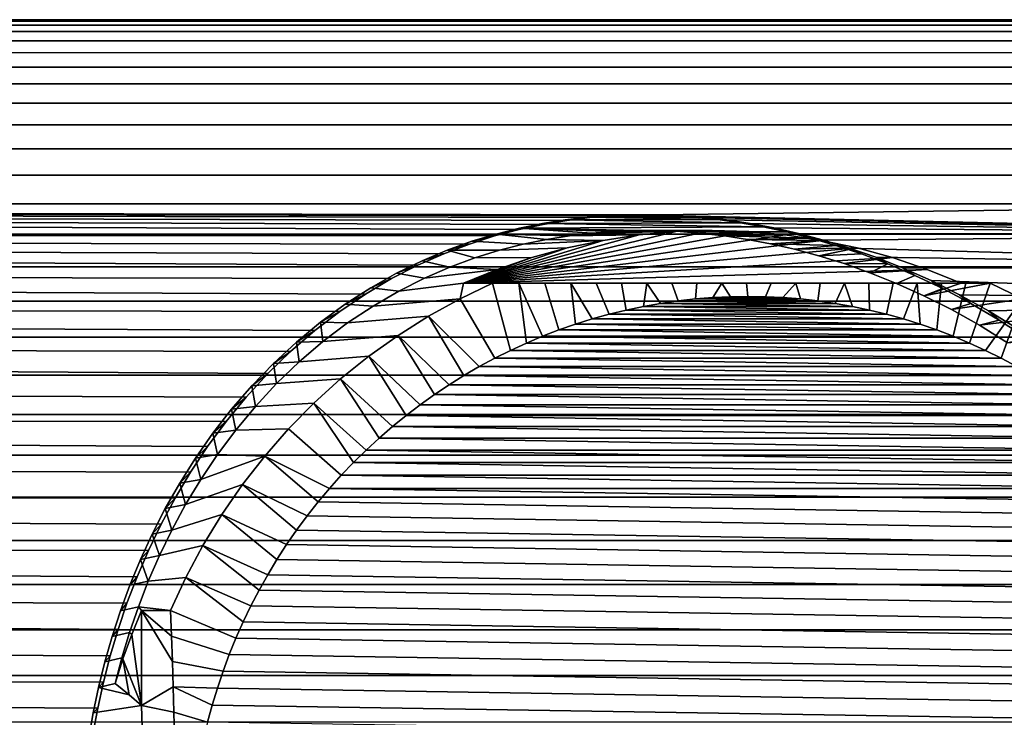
# Model space of a CAD drawing. Header units: metres. Extents: x -22 to 244, y -22 to 22.
# Tile 149 of 154: x 214 to 232, y 3 to 16. Entities that reach past the tile are written whole.
import ezdxf

# ---------------------------------------------------------------- set-up
doc = ezdxf.new("R2010")
doc.units = ezdxf.units.M
doc.layers.add('solid_10_151_023_XXX', color=7, linetype='CONTINUOUS')

msp = doc.modelspace()

# ---------------------------------------------------------------- linework, layer by layer
at = {"layer": 'solid_10_151_023_XXX'}
for points in [[(237.060516, 15.773943, 219.60968), (237.364456, 15.899398, 218.774612), (110.130066, 15.899395, 172.465103), (109.826126, 15.773936, 173.300186)], [(237.364456, 15.899398, 218.774612), (237.670319, 15.97483, 217.93425), (110.435944, 15.974829, 171.624741), (110.130066, 15.899395, 172.465103)], [(237.670319, 15.97483, 217.93425), (237.977158, 16, 217.091248), (110.742775, 16, 170.781708), (110.435944, 15.974829, 171.624741)], [(237.977158, 16, 217.091248), (238.283981, 15.97483, 216.24823), (111.049614, 15.974829, 169.93869), (110.742775, 16, 170.781708)], [(238.283981, 15.97483, 216.24823), (238.589859, 15.899399, 215.407867), (111.355484, 15.899395, 169.098312), (111.049614, 15.974829, 169.93869)], [(238.589859, 15.899399, 215.407867), (238.893784, 15.773943, 214.572815), (111.659424, 15.773936, 168.263245), (111.355484, 15.899395, 169.098312)], [(236.75946, 15.598858, 220.436813), (237.060516, 15.773943, 219.60968), (109.826126, 15.773936, 173.300186), (109.52507, 15.598846, 174.127335)], [(238.893784, 15.773943, 214.572815), (239.194839, 15.598859, 213.745667), (111.96048, 15.598846, 167.436096), (111.659424, 15.773936, 168.263245)], [(236.75946, 15.598858, 220.436813), (109.52507, 15.598846, 174.127335), (109.227844, 15.374677, 174.943954), (236.46225, 15.374696, 221.253433)], [(239.194839, 15.598859, 213.745667), (239.492065, 15.374696, 212.929062), (112.257706, 15.374677, 166.619476), (111.96048, 15.598846, 167.436096)], [(236.46225, 15.374696, 221.253433), (109.227844, 15.374677, 174.943954), (108.935379, 15.102134, 175.747482), (236.169785, 15.10216, 222.056946)], [(239.492065, 15.374696, 212.929062), (239.784531, 15.10216, 212.125534), (112.550171, 15.102134, 165.815948), (112.257706, 15.374677, 166.619476)], [(236.169785, 15.10216, 222.056946), (108.935379, 15.102134, 175.747482), (108.648605, 14.782073, 176.535385), (235.883011, 14.782108, 222.844833)], [(239.784531, 15.10216, 212.125534), (240.071289, 14.782108, 211.337646), (112.836945, 14.782073, 165.02803), (112.550171, 15.102134, 165.815948)], [(235.883011, 14.782108, 222.844833), (108.648605, 14.782073, 176.535385), (108.368423, 14.415502, 177.305191), (235.602844, 14.415548, 223.614624)], [(240.071289, 14.782108, 211.337646), (240.351471, 14.415548, 210.567856), (113.117126, 14.415502, 164.25824), (112.836945, 14.782073, 165.02803)], [(235.602844, 14.415548, 223.614624), (108.368423, 14.415502, 177.305191), (108.095711, 14.003574, 178.054474), (235.330124, 14.003633, 224.363892)], [(240.351471, 14.415548, 210.567856), (240.624191, 14.003634, 209.818588), (113.389839, 14.003574, 163.508957), (113.117126, 14.415502, 164.25824)], [(235.330124, 14.003633, 224.363892), (108.095711, 14.003574, 178.054474), (107.831322, 13.547587, 178.780853), (235.06575, 13.547657, 225.090286)], [(240.624191, 14.003634, 209.818588), (240.888565, 13.547657, 209.092194), (113.654228, 13.547587, 162.782562), (113.389839, 14.003574, 163.508957)], [(235.06575, 13.547657, 225.090286), (107.831322, 13.547587, 178.780853), (107.576103, 13.048974, 179.482086), (234.810516, 13.049058, 225.791504)], [(240.888565, 13.547657, 209.092194), (241.143784, 13.049059, 208.390976), (113.909454, 13.048974, 162.081345), (113.654228, 13.547587, 162.782562)], [(234.810516, 13.049058, 225.791504), (107.576103, 13.048974, 179.482086), (107.330841, 12.509304, 180.15593), (234.565262, 12.509411, 226.465332)], [(241.143784, 13.049059, 208.390976), (241.389053, 12.509412, 207.717148), (114.154709, 12.509304, 161.407501), (113.909454, 13.048974, 162.081345)], [(234.565262, 12.509411, 226.465332), (107.330841, 12.509304, 180.15593), (107.096313, 11.930275, 180.800293), (234.330734, 11.930378, 227.109711)], [(241.389053, 12.509412, 207.717148), (225.706512, 12.298072, 201.733124), (114.154709, 12.509304, 161.407501)], [(222.600906, 11.897091, 200.109573), (114.389236, 11.930275, 160.763138), (114.154709, 12.509304, 161.407501), (223.067673, 12.02044, 200.427139)], [(223.524719, 12.118054, 200.71286), (223.067673, 12.02044, 200.427139), (114.154709, 12.509304, 161.407501)], [(223.972504, 12.19252, 200.968414), (223.524719, 12.118054, 200.71286), (114.154709, 12.509304, 161.407501)], [(224.412506, 12.246151, 201.196091), (223.972504, 12.19252, 200.968414), (114.154709, 12.509304, 161.407501)], [(224.846832, 12.280801, 201.398178), (224.412506, 12.246151, 201.196091), (114.154709, 12.509304, 161.407501)], [(225.277405, 12.297812, 201.576599), (224.846832, 12.280801, 201.398178), (114.154709, 12.509304, 161.407501)], [(225.706512, 12.298072, 201.733124), (225.277405, 12.297812, 201.576599), (114.154709, 12.509304, 161.407501)], [(241.389053, 12.509412, 207.717148), (241.623581, 11.930378, 207.072769), (226.136139, 12.282033, 201.869019), (225.706512, 12.298072, 201.733124)], [(223.076584, 12.046937, 201.098648), (223.524719, 12.118054, 200.71286), (223.972504, 12.19252, 200.968414), (223.512695, 12.135462, 201.372681)], [(223.512695, 12.135462, 201.372681), (223.972504, 12.19252, 200.968414), (224.412506, 12.246151, 201.196091), (223.940002, 12.202987, 201.617615)], [(227.265945, 12.147469, 202.754562), (223.512695, 12.135462, 201.372681), (223.940002, 12.202987, 201.617615)], [(227.700546, 12.069732, 202.811111), (223.512695, 12.135462, 201.372681), (227.265945, 12.147469, 202.754562)], [(223.940002, 12.202987, 201.617615), (224.412506, 12.246151, 201.196091), (224.846832, 12.280801, 201.398178), (224.359772, 12.251557, 201.83548)], [(226.840103, 12.208344, 202.680313), (223.940002, 12.202987, 201.617615), (224.359772, 12.251557, 201.83548)], [(227.265945, 12.147469, 202.754562), (223.940002, 12.202987, 201.617615), (226.840103, 12.208344, 202.680313)], [(224.774139, 12.282868, 202.028625), (224.359772, 12.251557, 201.83548), (224.846832, 12.280801, 201.398178)], [(226.420731, 12.253391, 202.588089), (224.359772, 12.251557, 201.83548), (224.774139, 12.282868, 202.028625)], [(226.840103, 12.208344, 202.680313), (224.359772, 12.251557, 201.83548), (226.420731, 12.253391, 202.588089)], [(225.185669, 12.298138, 202.199158), (224.774139, 12.282868, 202.028625), (224.846832, 12.280801, 201.398178), (225.277405, 12.297812, 201.576599)], [(226.006592, 12.283195, 202.477646), (224.774139, 12.282868, 202.028625), (225.185669, 12.298138, 202.199158)], [(226.420731, 12.253391, 202.588089), (224.774139, 12.282868, 202.028625), (226.006592, 12.283195, 202.477646)], [(225.595901, 12.298105, 202.348434), (225.185669, 12.298138, 202.199158), (225.277405, 12.297812, 201.576599), (225.706512, 12.298072, 201.733124)], [(226.006592, 12.283195, 202.477646), (225.185669, 12.298138, 202.199158), (225.595901, 12.298105, 202.348434)], [(225.595901, 12.298105, 202.348434), (225.706512, 12.298072, 201.733124), (226.136139, 12.282033, 201.869019), (226.006592, 12.283195, 202.477646)], [(226.006592, 12.283195, 202.477646), (226.136139, 12.282033, 201.869019), (226.568542, 12.249753, 201.985382), (226.420731, 12.253391, 202.588089)], [(241.623581, 11.930378, 207.072769), (226.568542, 12.249753, 201.985382), (226.136139, 12.282033, 201.869019)], [(226.420731, 12.253391, 202.588089), (226.568542, 12.249753, 201.985382), (227.005783, 12.200905, 202.082947), (226.840103, 12.208344, 202.680313)], [(241.623581, 11.930378, 207.072769), (227.005783, 12.200905, 202.082947), (226.568542, 12.249753, 201.985382)], [(226.840103, 12.208344, 202.680313), (227.005783, 12.200905, 202.082947), (227.449997, 12.134754, 202.162186), (227.265945, 12.147469, 202.754562)], [(241.623581, 11.930378, 207.072769), (227.449997, 12.134754, 202.162186), (227.005783, 12.200905, 202.082947)], [(227.265945, 12.147469, 202.754562), (227.449997, 12.134754, 202.162186), (227.903198, 12.050197, 202.223282), (227.700546, 12.069732, 202.811111)], [(226.732666, 11.999997, 194.658401), (222.009705, 11, 193.825607), (226.038986, 11.979309, 194.536087)], [(227.426361, 11.979309, 194.780716), (222.009705, 11, 193.825607), (226.732666, 11.999997, 194.658401)], [(226.038986, 11.979309, 194.536087), (222.009705, 11, 193.825607), (225.347687, 11.917305, 194.414185)], [(228.117661, 11.917305, 194.902603), (222.009705, 11, 193.825607), (227.426361, 11.979309, 194.780716)], [(222.17218, 11.796, 200.453644), (222.600906, 11.897091, 200.109573), (223.067673, 12.02044, 200.427139), (222.62999, 11.934773, 200.792953)], [(222.62999, 11.934773, 200.792953), (223.067673, 12.02044, 200.427139), (223.524719, 12.118054, 200.71286), (223.076584, 12.046937, 201.098648)], [(224.022949, 11.903064, 201.260071), (222.62999, 11.934773, 200.792953), (223.076584, 12.046937, 201.098648), (224.449707, 11.95273, 201.477982)], [(227.700546, 12.069732, 202.811111), (223.076584, 12.046937, 201.098648), (223.512695, 12.135462, 201.372681)], [(225.705093, 11.997153, 201.991394), (223.076584, 12.046937, 201.098648), (227.700546, 12.069732, 202.811111), (228.146317, 11.973636, 202.84996)], [(224.870972, 11.984197, 201.67128), (224.449707, 11.95273, 201.477982), (223.076584, 12.046937, 201.098648)], [(225.288727, 11.99873, 201.841873), (224.870972, 11.984197, 201.67128), (223.076584, 12.046937, 201.098648)], [(225.705093, 11.997153, 201.991394), (225.288727, 11.99873, 201.841873), (223.076584, 12.046937, 201.098648)], [(226.038986, 11.979309, 194.536087), (225.347687, 11.917305, 194.414185), (224.022949, 11.903064, 201.260071), (224.449707, 11.95273, 201.477982)], [(226.038986, 11.979309, 194.536087), (224.449707, 11.95273, 201.477982), (224.870972, 11.984197, 201.67128)], [(226.732666, 11.999997, 194.658401), (226.038986, 11.979309, 194.536087), (224.870972, 11.984197, 201.67128), (225.288727, 11.99873, 201.841873)], [(226.732666, 11.999997, 194.658401), (225.288727, 11.99873, 201.841873), (225.705093, 11.997153, 201.991394)], [(227.426361, 11.979309, 194.780716), (226.732666, 11.999997, 194.658401), (225.705093, 11.997153, 201.991394), (226.122162, 11.979877, 202.12117)], [(226.122162, 11.979877, 202.12117), (225.705093, 11.997153, 201.991394), (228.146317, 11.973636, 202.84996)], [(226.542084, 11.946916, 202.232178), (226.122162, 11.979877, 202.12117), (228.146317, 11.973636, 202.84996)], [(228.117661, 11.917305, 194.902603), (227.426361, 11.979309, 194.780716), (226.122162, 11.979877, 202.12117), (226.542084, 11.946916, 202.232178)], [(226.96698, 11.897897, 202.325134), (226.542084, 11.946916, 202.232178), (228.146317, 11.973636, 202.84996), (228.604431, 11.857535, 202.870773)], [(241.623581, 11.930378, 207.072769), (227.903198, 12.050197, 202.223282), (227.449997, 12.134754, 202.162186)], [(227.700546, 12.069732, 202.811111), (227.903198, 12.050197, 202.223282), (228.367462, 11.945677, 202.26619), (228.146317, 11.973636, 202.84996)], [(241.623581, 11.930378, 207.072769), (228.367462, 11.945677, 202.26619), (227.903198, 12.050197, 202.223282)], [(228.146317, 11.973636, 202.84996), (228.367462, 11.945677, 202.26619), (228.844101, 11.819389, 202.290619), (228.604431, 11.857535, 202.870773)], [(234.330734, 11.930378, 227.109711), (107.096313, 11.930275, 180.800293), (106.87326, 11.313708, 181.413116), (234.107681, 11.313816, 227.722549)], [(220.648071, 11.088272, 198.508957), (114.612289, 11.313708, 160.150299), (114.389236, 11.930275, 160.763138), (221.145859, 11.3435, 198.957138)], [(221.638748, 11.561554, 199.374405), (221.145859, 11.3435, 198.957138), (114.389236, 11.930275, 160.763138)], [(222.124252, 11.745087, 199.758728), (221.638748, 11.561554, 199.374405), (114.389236, 11.930275, 160.763138)], [(222.600906, 11.897091, 200.109573), (222.124252, 11.745087, 199.758728), (114.389236, 11.930275, 160.763138)], [(221.703262, 11.62741, 200.079453), (222.124252, 11.745087, 199.758728), (222.600906, 11.897091, 200.109573), (222.17218, 11.796, 200.453644)], [(222.692444, 11.62527, 200.436935), (221.703262, 11.62741, 200.079453), (222.17218, 11.796, 200.453644), (223.145691, 11.741756, 200.741745)], [(225.347687, 11.917305, 194.414185), (222.009705, 11, 193.825607), (224.661133, 11.8142, 194.293137)], [(228.804214, 11.8142, 195.023666), (222.009705, 11, 193.825607), (228.117661, 11.917305, 194.902603)], [(224.661133, 11.8142, 194.293137), (222.009705, 11, 193.825607), (223.98172, 11.670347, 194.17334)], [(229.483612, 11.670347, 195.143463), (222.009705, 11, 193.825607), (228.804214, 11.8142, 195.023666)], [(223.145691, 11.741756, 200.741745), (222.17218, 11.796, 200.453644), (222.62999, 11.934773, 200.792953), (223.588806, 11.83347, 201.015396)], [(224.022949, 11.903064, 201.260071), (223.588806, 11.83347, 201.015396), (222.62999, 11.934773, 200.792953)], [(224.661133, 11.8142, 194.293137), (223.98172, 11.670347, 194.17334), (222.692444, 11.62527, 200.436935), (223.145691, 11.741756, 200.741745)], [(224.661133, 11.8142, 194.293137), (223.145691, 11.741756, 200.741745), (223.588806, 11.83347, 201.015396)], [(225.347687, 11.917305, 194.414185), (224.661133, 11.8142, 194.293137), (223.588806, 11.83347, 201.015396), (224.022949, 11.903064, 201.260071)], [(228.117661, 11.917305, 194.902603), (226.542084, 11.946916, 202.232178), (226.96698, 11.897897, 202.325134)], [(228.804214, 11.8142, 195.023666), (228.117661, 11.917305, 194.902603), (226.96698, 11.897897, 202.325134), (227.398926, 11.832071, 202.400452)], [(227.398926, 11.832071, 202.400452), (226.96698, 11.897897, 202.325134), (228.604431, 11.857535, 202.870773)], [(227.839859, 11.748318, 202.458267), (227.398926, 11.832071, 202.400452), (228.604431, 11.857535, 202.870773), (229.076157, 11.719406, 202.873184)], [(228.804214, 11.8142, 195.023666), (227.398926, 11.832071, 202.400452), (227.839859, 11.748318, 202.458267)], [(228.804214, 11.8142, 195.023666), (227.839859, 11.748318, 202.458267), (228.291641, 11.645131, 202.498505), (229.483612, 11.670347, 195.143463)], [(241.623581, 11.930378, 207.072769), (228.844101, 11.819389, 202.290619), (228.367462, 11.945677, 202.26619)], [(228.604431, 11.857535, 202.870773), (228.844101, 11.819389, 202.290619), (229.334473, 11.669134, 202.29628), (229.076157, 11.719406, 202.873184)], [(241.623581, 11.930378, 207.072769), (241.846634, 11.313817, 206.45993), (229.334473, 11.669134, 202.29628), (228.844101, 11.819389, 202.290619)], [(221.224548, 11.425853, 199.670441), (221.638748, 11.561554, 199.374405), (222.124252, 11.745087, 199.758728), (221.703262, 11.62741, 200.079453)], [(221.754242, 11.305703, 199.727432), (221.224548, 11.425853, 199.670441), (221.703262, 11.62741, 200.079453), (222.228485, 11.480985, 200.099152)], [(222.692444, 11.62527, 200.436935), (222.228485, 11.480985, 200.099152), (221.703262, 11.62741, 200.079453)], [(223.98172, 11.670347, 194.17334), (222.009705, 11, 193.825607), (223.311829, 11.486253, 194.055206)], [(230.153519, 11.486253, 195.261581), (222.009705, 11, 193.825607), (229.483612, 11.670347, 195.143463)], [(223.98172, 11.670347, 194.17334), (223.311829, 11.486253, 194.055206), (222.228485, 11.480985, 200.099152), (222.692444, 11.62527, 200.436935)], [(228.291641, 11.645131, 202.498505), (227.839859, 11.748318, 202.458267), (229.076157, 11.719406, 202.873184)], [(228.755844, 11.520656, 202.520905), (228.291641, 11.645131, 202.498505), (229.076157, 11.719406, 202.873184), (229.562927, 11.556746, 202.856781)], [(229.483612, 11.670347, 195.143463), (228.291641, 11.645131, 202.498505), (228.755844, 11.520656, 202.520905)], [(229.483612, 11.670347, 195.143463), (228.755844, 11.520656, 202.520905), (229.233612, 11.372725, 202.52507), (230.153519, 11.486253, 195.261581)], [(229.562927, 11.556746, 202.856781), (229.076157, 11.719406, 202.873184), (229.334473, 11.669134, 202.29628)], [(241.846634, 11.313817, 206.45993), (229.838959, 11.492548, 202.282761), (229.334473, 11.669134, 202.29628)], [(230.064331, 11.367234, 202.821228), (229.562927, 11.556746, 202.856781), (229.334473, 11.669134, 202.29628), (229.838959, 11.492548, 202.282761)], [(220.739716, 11.18913, 199.22937), (221.145859, 11.3435, 198.957138), (221.638748, 11.561554, 199.374405), (221.224548, 11.425853, 199.670441)], [(221.271484, 11.096407, 199.322327), (220.739716, 11.18913, 199.22937), (221.224548, 11.425853, 199.670441), (221.754242, 11.305703, 199.727432)], [(223.311829, 11.486253, 194.055206), (222.653717, 11.26254, 193.939163), (221.754242, 11.305703, 199.727432), (222.228485, 11.480985, 200.099152)], [(223.311829, 11.486253, 194.055206), (222.009705, 11, 193.825607), (222.653717, 11.26254, 193.939163)], [(230.81163, 11.26254, 195.377625), (222.009705, 11, 193.825607), (230.153519, 11.486253, 195.261581)], [(229.233612, 11.372725, 202.52507), (228.755844, 11.520656, 202.520905), (229.562927, 11.556746, 202.856781), (230.064331, 11.367234, 202.821228)], [(230.153519, 11.486253, 195.261581), (229.233612, 11.372725, 202.52507), (229.725418, 11.198974, 202.510635), (230.81163, 11.26254, 195.377625)], [(241.846634, 11.313817, 206.45993), (230.357315, 11.28713, 202.249832), (229.838959, 11.492548, 202.282761)], [(230.57959, 11.148421, 202.766418), (230.064331, 11.367234, 202.821228), (229.838959, 11.492548, 202.282761), (230.357315, 11.28713, 202.249832)], [(234.107681, 11.313816, 227.722549), (106.87326, 11.313708, 181.413116), (106.662384, 10.661546, 181.992508), (233.89682, 10.661752, 228.301865)], [(219.663055, 10.466655, 197.54718), (114.823166, 10.661546, 159.570923), (114.612289, 11.313708, 160.150299), (220.151428, 10.795465, 198.036087)], [(220.648071, 11.088272, 198.508957), (220.151428, 10.795465, 198.036087), (114.612289, 11.313708, 160.150299)], [(220.25267, 10.915551, 198.760269), (220.648071, 11.088272, 198.508957), (221.145859, 11.3435, 198.957138), (220.739716, 11.18913, 199.22937)], [(222.653717, 11.26254, 193.939163), (222.009705, 11, 193.825607), (220.783569, 10.850766, 198.886414), (221.271484, 11.096407, 199.322327)], [(222.653717, 11.26254, 193.939163), (221.271484, 11.096407, 199.322327), (221.754242, 11.305703, 199.727432)], [(231.455643, 11, 195.49118), (222.009705, 11, 193.825607), (230.81163, 11.26254, 195.377625)], [(229.725418, 11.198974, 202.510635), (229.233612, 11.372725, 202.52507), (230.064331, 11.367234, 202.821228)], [(230.230774, 10.996998, 202.477341), (229.725418, 11.198974, 202.510635), (230.064331, 11.367234, 202.821228), (230.57959, 11.148421, 202.766418)], [(230.81163, 11.26254, 195.377625), (229.725418, 11.198974, 202.510635), (230.230774, 10.996998, 202.477341), (231.455643, 11, 195.49118)], [(241.846634, 11.313817, 206.45993), (242.05748, 10.661754, 205.88063), (230.887985, 11.050595, 202.197556), (230.357315, 11.28713, 202.249832)], [(231.106461, 10.898239, 202.692719), (230.57959, 11.148421, 202.766418), (230.357315, 11.28713, 202.249832), (230.887985, 11.050595, 202.197556)], [(219.769089, 10.605145, 198.270004), (220.151428, 10.795465, 198.036087), (220.648071, 11.088272, 198.508957), (220.25267, 10.915551, 198.760269)], [(220.783569, 10.850766, 198.886414), (220.25267, 10.915551, 198.760269), (220.739716, 11.18913, 199.22937), (221.271484, 11.096407, 199.322327)], [(230.748062, 10.764622, 202.425308), (230.230774, 10.996998, 202.477341), (230.57959, 11.148421, 202.766418), (231.106461, 10.898239, 202.692719)], [(242.05748, 10.661754, 205.88063), (231.427887, 10.781244, 202.126572), (230.887985, 11.050595, 202.197556)], [(231.640717, 10.615639, 202.601242), (231.106461, 10.898239, 202.692719), (230.887985, 11.050595, 202.197556), (231.427887, 10.781244, 202.126572)], [(220.295471, 10.567706, 198.424805), (219.769089, 10.605145, 198.270004), (220.25267, 10.915551, 198.760269), (220.783569, 10.850766, 198.886414)], [(222.009705, 11, 193.825607), (221.946045, 10.705788, 190.587051), (220.295471, 10.567706, 198.424805), (220.783569, 10.850766, 198.886414)], [(222.009705, 11, 193.825607), (222.561615, 11, 190.695587), (221.946045, 10.705788, 190.587051)], [(222.603699, 9.578345, 189.970184), (221.946045, 10.705788, 190.587051), (222.561615, 11, 190.695587), (222.902298, 9.726886, 190.022842)], [(223.062149, 11, 190.67421), (222.561615, 11, 190.695587), (222.009705, 11, 193.825607), (231.455643, 11, 195.49118)], [(222.902298, 9.726886, 190.022842), (222.561615, 11, 190.695587), (223.062149, 11, 190.67421), (223.205368, 9.865841, 190.076279)], [(223.062149, 11, 190.67421), (231.455643, 11, 195.49118), (223.556717, 11, 190.662888)], [(223.512665, 9.995086, 190.130463), (223.062149, 11, 190.67421), (223.556717, 11, 190.662888), (223.823883, 10.1145, 190.185333)], [(223.512665, 9.995086, 190.130463), (223.205368, 9.865841, 190.076279), (223.062149, 11, 190.67421)], [(223.556717, 11, 190.662888), (231.455643, 11, 195.49118), (224.046097, 11, 190.661774)], [(223.823883, 10.1145, 190.185333), (223.556717, 11, 190.662888), (224.046097, 11, 190.661774), (224.138428, 10.223856, 190.240799)], [(224.046097, 11, 190.661774), (231.455643, 11, 195.49118), (224.531189, 11, 190.671097)], [(224.7771, 10.412271, 190.353409), (224.456223, 10.323132, 190.296844), (224.046097, 11, 190.661774), (224.531189, 11, 190.671097)], [(224.456223, 10.323132, 190.296844), (224.138428, 10.223856, 190.240799), (224.046097, 11, 190.661774)], [(224.531189, 11, 190.671097), (231.455643, 11, 195.49118), (225.012741, 11, 190.691086)], [(225.100571, 10.491121, 190.410446), (224.7771, 10.412271, 190.353409), (224.531189, 11, 190.671097), (225.012741, 11, 190.691086)], [(225.012741, 11, 190.691086), (231.455643, 11, 195.49118), (225.49144, 11, 190.722015)], [(225.100571, 10.491121, 190.410446), (225.012741, 11, 190.691086), (225.49144, 11, 190.722015), (225.426163, 10.559591, 190.467865)], [(225.753693, 10.617635, 190.52562), (225.426163, 10.559591, 190.467865), (225.49144, 11, 190.722015)], [(225.49144, 11, 190.722015), (231.455643, 11, 195.49118), (225.967926, 11, 190.764175)], [(226.083069, 10.665235, 190.583694), (225.753693, 10.617635, 190.52562), (225.49144, 11, 190.722015), (225.967926, 11, 190.764175)], [(225.967926, 11, 190.764175), (231.455643, 11, 195.49118), (226.442291, 11, 190.817749)], [(226.413651, 10.702294, 190.641983), (226.083069, 10.665235, 190.583694), (225.967926, 11, 190.764175), (226.442291, 11, 190.817749)], [(226.413651, 10.702294, 190.641983), (226.442291, 11, 190.817749), (226.914536, 11, 190.882919), (226.745163, 10.728788, 190.700439)], [(226.442291, 11, 190.817749), (231.455643, 11, 195.49118), (226.914536, 11, 190.882919)], [(227.077316, 10.744695, 190.759003), (226.745163, 10.728788, 190.700439), (226.914536, 11, 190.882919)], [(226.914536, 11, 190.882919), (231.455643, 11, 195.49118), (227.384842, 11, 190.959793)], [(227.409897, 10.749997, 190.817642), (227.077316, 10.744695, 190.759003), (226.914536, 11, 190.882919), (227.384842, 11, 190.959793)], [(227.384842, 11, 190.959793), (231.455643, 11, 195.49118), (227.853073, 11, 191.048401)], [(227.742477, 10.744695, 190.876297), (227.409897, 10.749997, 190.817642), (227.384842, 11, 190.959793), (227.853073, 11, 191.048401)], [(227.742477, 10.744695, 190.876297), (227.853073, 11, 191.048401), (228.319122, 11, 191.148682), (228.074631, 10.728788, 190.93486)], [(227.853073, 11, 191.048401), (231.455643, 11, 195.49118), (228.319122, 11, 191.148682)], [(228.406143, 10.702294, 190.993317), (228.074631, 10.728788, 190.93486), (228.319122, 11, 191.148682)], [(228.319122, 11, 191.148682), (231.455643, 11, 195.49118), (228.783203, 11, 191.260574)], [(228.73674, 10.665235, 191.051605), (228.406143, 10.702294, 190.993317), (228.319122, 11, 191.148682), (228.783203, 11, 191.260574)], [(228.73674, 10.665235, 191.051605), (228.783203, 11, 191.260574), (229.245377, 11, 191.383942), (229.066116, 10.617635, 191.10968)], [(228.783203, 11, 191.260574), (231.455643, 11, 195.49118), (229.245377, 11, 191.383942)], [(229.393631, 10.559591, 191.167435), (229.066116, 10.617635, 191.10968), (229.245377, 11, 191.383942)], [(229.245377, 11, 191.383942), (231.455643, 11, 195.49118), (229.70578, 11, 191.5186)], [(229.719238, 10.491121, 191.224854), (229.393631, 10.559591, 191.167435), (229.245377, 11, 191.383942), (229.70578, 11, 191.5186)], [(229.70578, 11, 191.5186), (231.455643, 11, 195.49118), (230.165131, 11, 191.664505)], [(230.042694, 10.412271, 191.281876), (229.719238, 10.491121, 191.224854), (229.70578, 11, 191.5186), (230.165131, 11, 191.664505)], [(230.042694, 10.412271, 191.281876), (230.165131, 11, 191.664505), (230.624146, 11, 191.821655), (230.363571, 10.323132, 191.338455)], [(230.165131, 11, 191.664505), (231.455643, 11, 195.49118), (230.624146, 11, 191.821655)], [(231.455643, 11, 195.49118), (230.230774, 10.996998, 202.477341), (230.748062, 10.764622, 202.425308)], [(230.681366, 10.223856, 191.394501), (230.363571, 10.323132, 191.338455), (230.624146, 11, 191.821655)], [(230.624146, 11, 191.821655), (231.455643, 11, 195.49118), (231.083633, 11, 191.990082)], [(230.995926, 10.1145, 191.449966), (230.681366, 10.223856, 191.394501), (230.624146, 11, 191.821655), (231.083633, 11, 191.990082)], [(230.748062, 10.764622, 202.425308), (232.007553, 11, 192.36116), (231.455643, 11, 195.49118)], [(232.007553, 11, 192.36116), (230.748062, 10.764622, 202.425308), (231.274277, 10.500194, 202.355133), (232.623123, 10.705788, 192.469696)], [(231.274277, 10.500194, 202.355133), (230.748062, 10.764622, 202.425308), (231.106461, 10.898239, 202.692719), (231.640717, 10.615639, 202.601242)], [(231.307144, 9.995086, 191.504837), (230.995926, 10.1145, 191.449966), (231.083633, 11, 191.990082), (231.54451, 11, 192.169891)], [(231.083633, 11, 191.990082), (231.455643, 11, 195.49118), (231.54451, 11, 192.169891)], [(231.614426, 9.865841, 191.559021), (231.307144, 9.995086, 191.504837), (231.54451, 11, 192.169891), (232.007553, 11, 192.36116)], [(231.54451, 11, 192.169891), (231.455643, 11, 195.49118), (232.007553, 11, 192.36116)], [(231.614426, 9.865841, 191.559021), (232.007553, 11, 192.36116), (232.623123, 10.705788, 192.469696), (231.917496, 9.726886, 191.612457)], [(233.89682, 10.661752, 228.301865), (106.662384, 10.661546, 181.992508), (106.46434, 9.975837, 182.536621), (233.698792, 9.976075, 228.845963)], [(218.73085, 9.70914, 196.552567), (115.02121, 9.975837, 159.02681), (114.823166, 10.661546, 159.570923), (219.188126, 10.103725, 197.050156)], [(219.663055, 10.466655, 197.54718), (219.188126, 10.103725, 197.050156), (114.823166, 10.661546, 159.570923)], [(219.296234, 10.26036, 197.76828), (219.663055, 10.466655, 197.54718), (220.151428, 10.795465, 198.036087), (219.769089, 10.605145, 198.270004)], [(221.946045, 10.705788, 190.587051), (221.348175, 10.376101, 190.481628), (219.813293, 10.247824, 197.944885), (220.295471, 10.567706, 198.424805)], [(222.603699, 9.578345, 189.970184), (222.309723, 9.420291, 189.91835), (221.348175, 10.376101, 190.481628), (221.946045, 10.705788, 190.587051)], [(229.066116, 10.617635, 191.10968), (225.753693, 10.617635, 190.52562), (226.083069, 10.665235, 190.583694)], [(228.73674, 10.665235, 191.051605), (226.083069, 10.665235, 190.583694), (226.413651, 10.702294, 190.641983)], [(229.066116, 10.617635, 191.10968), (226.083069, 10.665235, 190.583694), (228.73674, 10.665235, 191.051605)], [(228.406143, 10.702294, 190.993317), (226.413651, 10.702294, 190.641983), (226.745163, 10.728788, 190.700439)], [(228.73674, 10.665235, 191.051605), (226.413651, 10.702294, 190.641983), (228.406143, 10.702294, 190.993317)], [(228.074631, 10.728788, 190.93486), (226.745163, 10.728788, 190.700439), (227.077316, 10.744695, 190.759003)], [(228.406143, 10.702294, 190.993317), (226.745163, 10.728788, 190.700439), (228.074631, 10.728788, 190.93486)], [(227.742477, 10.744695, 190.876297), (227.077316, 10.744695, 190.759003), (227.409897, 10.749997, 190.817642)], [(228.074631, 10.728788, 190.93486), (227.077316, 10.744695, 190.759003), (227.742477, 10.744695, 190.876297)], [(232.623123, 10.705788, 192.469696), (231.274277, 10.500194, 202.355133), (231.805038, 10.202896, 202.268082), (233.220978, 10.376101, 192.575119)], [(242.05748, 10.661754, 205.88063), (231.972656, 10.478195, 202.038147), (231.427887, 10.781244, 202.126572)], [(232.177612, 10.300181, 202.493759), (231.640717, 10.615639, 202.601242), (231.427887, 10.781244, 202.126572), (231.972656, 10.478195, 202.038147)], [(232.21611, 9.578345, 191.665115), (231.917496, 9.726886, 191.612457), (232.623123, 10.705788, 192.469696)], [(242.05748, 10.661754, 205.88063), (242.255524, 9.976074, 205.336517), (232.516708, 10.141672, 201.934357), (231.972656, 10.478195, 202.038147)], [(232.510071, 9.420291, 191.716949), (232.21611, 9.578345, 191.665115), (232.623123, 10.705788, 192.469696), (233.220978, 10.376101, 192.575119)], [(218.83963, 9.884229, 197.264038), (219.188126, 10.103725, 197.050156), (219.663055, 10.466655, 197.54718), (219.296234, 10.26036, 197.76828)], [(219.813293, 10.247824, 197.944885), (219.296234, 10.26036, 197.76828), (219.769089, 10.605145, 198.270004), (220.295471, 10.567706, 198.424805)], [(230.042694, 10.412271, 191.281876), (224.7771, 10.412271, 190.353409), (225.100571, 10.491121, 190.410446)], [(229.719238, 10.491121, 191.224854), (225.100571, 10.491121, 190.410446), (225.426163, 10.559591, 190.467865)], [(230.042694, 10.412271, 191.281876), (225.100571, 10.491121, 190.410446), (229.719238, 10.491121, 191.224854)], [(229.393631, 10.559591, 191.167435), (225.426163, 10.559591, 190.467865), (225.753693, 10.617635, 190.52562)], [(229.719238, 10.491121, 191.224854), (225.426163, 10.559591, 190.467865), (229.393631, 10.559591, 191.167435)], [(229.393631, 10.559591, 191.167435), (225.753693, 10.617635, 190.52562), (229.066116, 10.617635, 191.10968)], [(231.805038, 10.202896, 202.268082), (231.274277, 10.500194, 202.355133), (231.640717, 10.615639, 202.601242), (232.177612, 10.300181, 202.493759)], [(232.710617, 9.953094, 202.37294), (232.177612, 10.300181, 202.493759), (231.972656, 10.478195, 202.038147), (232.516708, 10.141672, 201.934357)], [(221.348175, 10.376101, 190.481628), (220.769928, 10.011983, 190.379669), (219.343491, 9.893403, 197.455505), (219.813293, 10.247824, 197.944885)], [(222.020798, 9.252955, 189.867401), (221.737274, 9.07653, 189.817413), (220.769928, 10.011983, 190.379669), (221.348175, 10.376101, 190.481628)], [(222.309723, 9.420291, 189.91835), (222.020798, 9.252955, 189.867401), (221.348175, 10.376101, 190.481628)], [(230.681366, 10.223856, 191.394501), (224.138428, 10.223856, 190.240799), (224.456223, 10.323132, 190.296844)], [(230.363571, 10.323132, 191.338455), (224.456223, 10.323132, 190.296844), (224.7771, 10.412271, 190.353409)], [(230.681366, 10.223856, 191.394501), (224.456223, 10.323132, 190.296844), (230.363571, 10.323132, 191.338455)], [(230.363571, 10.323132, 191.338455), (224.7771, 10.412271, 190.353409), (230.042694, 10.412271, 191.281876)], [(233.220978, 10.376101, 192.575119), (231.805038, 10.202896, 202.268082), (232.334915, 9.872992, 202.166183), (233.799225, 10.011983, 192.677078)], [(232.334915, 9.872992, 202.166183), (231.805038, 10.202896, 202.268082), (232.177612, 10.300181, 202.493759), (232.710617, 9.953094, 202.37294)], [(218.403809, 9.480563, 196.765747), (218.73085, 9.70914, 196.552567), (219.188126, 10.103725, 197.050156), (218.83963, 9.884229, 197.264038)], [(219.343491, 9.893403, 197.455505), (218.83963, 9.884229, 197.264038), (219.296234, 10.26036, 197.76828)], [(219.813293, 10.247824, 197.944885), (219.343491, 9.893403, 197.455505), (219.296234, 10.26036, 197.76828)], [(231.307144, 9.995086, 191.504837), (223.512665, 9.995086, 190.130463), (223.823883, 10.1145, 190.185333)], [(230.995926, 10.1145, 191.449966), (223.823883, 10.1145, 190.185333), (224.138428, 10.223856, 190.240799)], [(231.307144, 9.995086, 191.504837), (223.823883, 10.1145, 190.185333), (230.995926, 10.1145, 191.449966)], [(230.995926, 10.1145, 191.449966), (224.138428, 10.223856, 190.240799), (230.681366, 10.223856, 191.394501)], [(233.698792, 9.976075, 228.845963), (106.46434, 9.975837, 182.536621), (106.279762, 9.25874, 183.043732), (233.51416, 9.258834, 229.35321)], [(217.886124, 8.841635, 195.587769), (115.205788, 9.25874, 158.519684), (115.02121, 9.975837, 159.02681), (218.295609, 9.286817, 196.062561)], [(218.73085, 9.70914, 196.552567), (218.295609, 9.286817, 196.062561), (115.02121, 9.975837, 159.02681)], [(220.769928, 10.011983, 190.379669), (220.213379, 9.614754, 190.281525), (218.892029, 9.508202, 196.966064), (219.343491, 9.893403, 197.455505)], [(221.459335, 8.89114, 189.768402), (221.187225, 8.696945, 189.720428), (220.213379, 9.614754, 190.281525), (220.769928, 10.011983, 190.379669)], [(221.737274, 9.07653, 189.817413), (221.459335, 8.89114, 189.768402), (220.769928, 10.011983, 190.379669)], [(231.614426, 9.865841, 191.559021), (223.205368, 9.865841, 190.076279), (223.512665, 9.995086, 190.130463)], [(231.614426, 9.865841, 191.559021), (223.512665, 9.995086, 190.130463), (231.307144, 9.995086, 191.504837)], [(218.892029, 9.508202, 196.966064), (218.403809, 9.480563, 196.765747), (218.83963, 9.884229, 197.264038)], [(219.343491, 9.893403, 197.455505), (218.892029, 9.508202, 196.966064), (218.83963, 9.884229, 197.264038)], [(232.21611, 9.578345, 191.665115), (222.603699, 9.578345, 189.970184), (222.902298, 9.726886, 190.022842)], [(231.917496, 9.726886, 191.612457), (222.902298, 9.726886, 190.022842), (223.205368, 9.865841, 190.076279)], [(232.21611, 9.578345, 191.665115), (222.902298, 9.726886, 190.022842), (231.917496, 9.726886, 191.612457)], [(231.917496, 9.726886, 191.612457), (223.205368, 9.865841, 190.076279), (231.614426, 9.865841, 191.559021)], [(217.993225, 9.05477, 196.282028), (218.295609, 9.286817, 196.062561), (218.73085, 9.70914, 196.552567), (218.403809, 9.480563, 196.765747)], [(220.213379, 9.614754, 190.281525), (219.680161, 9.185578, 190.187515), (218.463715, 9.096825, 196.485306), (218.892029, 9.508202, 196.966064)], [(220.921173, 8.494114, 189.673508), (220.661697, 8.283027, 189.627762), (219.680161, 9.185578, 190.187515), (220.213379, 9.614754, 190.281525)], [(221.187225, 8.696945, 189.720428), (220.921173, 8.494114, 189.673508), (220.213379, 9.614754, 190.281525)], [(232.510071, 9.420291, 191.716949), (222.309723, 9.420291, 189.91835), (222.603699, 9.578345, 189.970184)], [(232.510071, 9.420291, 191.716949), (222.603699, 9.578345, 189.970184), (232.21611, 9.578345, 191.665115)], [(218.463715, 9.096825, 196.485306), (217.993225, 9.05477, 196.282028), (218.403809, 9.480563, 196.765747)], [(218.892029, 9.508202, 196.966064), (218.463715, 9.096825, 196.485306), (218.403809, 9.480563, 196.765747)], [(232.798996, 9.252955, 191.767899), (222.020798, 9.252955, 189.867401), (222.309723, 9.420291, 189.91835)], [(232.798996, 9.252955, 191.767899), (222.309723, 9.420291, 189.91835), (232.510071, 9.420291, 191.716949)], [(233.343582, 8.512402, 229.821869), (233.51416, 9.258834, 229.35321), (106.279762, 9.25874, 183.043732), (106.10923, 8.512513, 183.512283)], [(217.504791, 8.378457, 195.134201), (115.37632, 8.512513, 158.051147), (115.205788, 9.25874, 158.519684), (217.886124, 8.841635, 195.587769)], [(217.610123, 8.611553, 195.818939), (217.886124, 8.841635, 195.587769), (218.295609, 9.286817, 196.062561), (217.993225, 9.05477, 196.282028)], [(219.680161, 9.185578, 190.187515), (219.172241, 8.726048, 190.097946), (218.061798, 8.664086, 196.020462), (218.463715, 9.096825, 196.485306)], [(220.408859, 8.063743, 189.583176), (220.162827, 7.836421, 189.539795), (219.172241, 8.726048, 190.097946), (219.680161, 9.185578, 190.187515)], [(220.661697, 8.283027, 189.627762), (220.408859, 8.063743, 189.583176), (219.680161, 9.185578, 190.187515)], [(233.08252, 9.07653, 191.817886), (221.737274, 9.07653, 189.817413), (222.020798, 9.252955, 189.867401)], [(233.08252, 9.07653, 191.817886), (222.020798, 9.252955, 189.867401), (232.798996, 9.252955, 191.767899)], [(218.061798, 8.664086, 196.020462), (217.610123, 8.611553, 195.818939), (217.993225, 9.05477, 196.282028)], [(218.463715, 9.096825, 196.485306), (218.061798, 8.664086, 196.020462), (217.993225, 9.05477, 196.282028)], [(233.360458, 8.89114, 191.866898), (221.459335, 8.89114, 189.768402), (221.737274, 9.07653, 189.817413)], [(233.360458, 8.89114, 191.866898), (221.737274, 9.07653, 189.817413), (233.08252, 9.07653, 191.817886)], [(217.254669, 8.154066, 195.379684), (217.504791, 8.378457, 195.134201), (217.886124, 8.841635, 195.587769), (217.610123, 8.611553, 195.818939)], [(233.632568, 8.696945, 191.914871), (221.187225, 8.696945, 189.720428), (221.459335, 8.89114, 189.768402)], [(233.632568, 8.696945, 191.914871), (221.459335, 8.89114, 189.768402), (233.360458, 8.89114, 191.866898)], [(217.688095, 8.214538, 195.577011), (217.254669, 8.154066, 195.379684), (217.610123, 8.611553, 195.818939)], [(218.061798, 8.664086, 196.020462), (217.688095, 8.214538, 195.577011), (217.610123, 8.611553, 195.818939)], [(219.172241, 8.726048, 190.097946), (218.691101, 8.23748, 190.013107), (217.688095, 8.214538, 195.577011), (218.061798, 8.664086, 196.020462)], [(219.692535, 7.358878, 189.456863), (218.691101, 8.23748, 190.013107), (219.172241, 8.726048, 190.097946), (219.92392, 7.601332, 189.497665)], [(220.162827, 7.836421, 189.539795), (219.92392, 7.601332, 189.497665), (219.172241, 8.726048, 190.097946)], [(233.898621, 8.494114, 191.961792), (220.921173, 8.494114, 189.673508), (221.187225, 8.696945, 189.720428)], [(233.898621, 8.494114, 191.961792), (221.187225, 8.696945, 189.720428), (233.632568, 8.696945, 191.914871)], [(233.187607, 7.739284, 230.250412), (233.343582, 8.512402, 229.821869), (106.10923, 8.512513, 183.512283), (105.95327, 7.739502, 183.940765)], [(216.831039, 7.417041, 194.307831), (115.53228, 7.739502, 157.622665), (115.37632, 8.512513, 158.051147), (217.153122, 7.902353, 194.706726)], [(217.504791, 8.378457, 195.134201), (217.153122, 7.902353, 194.706726), (115.37632, 8.512513, 158.051147)], [(234.158096, 8.283027, 192.007538), (220.661697, 8.283027, 189.627762), (220.921173, 8.494114, 189.673508)], [(234.158096, 8.283027, 192.007538), (220.921173, 8.494114, 189.673508), (233.898621, 8.494114, 191.961792)], [(216.926956, 7.685652, 194.966934), (217.153122, 7.902353, 194.706726), (217.504791, 8.378457, 195.134201), (217.254669, 8.154066, 195.379684)], [(218.691101, 8.23748, 190.013107), (218.238556, 7.721733, 189.933319), (217.343277, 7.752205, 195.158722), (217.688095, 8.214538, 195.577011)], [(219.692535, 7.358878, 189.456863), (219.468781, 7.109175, 189.417419), (218.238556, 7.721733, 189.933319), (218.691101, 8.23748, 190.013107)], [(234.41095, 8.063743, 192.052124), (220.408859, 8.063743, 189.583176), (220.661697, 8.283027, 189.627762)], [(234.41095, 8.063743, 192.052124), (220.661697, 8.283027, 189.627762), (234.158096, 8.283027, 192.007538)], [(217.343277, 7.752205, 195.158722), (216.926956, 7.685652, 194.966934), (217.254669, 8.154066, 195.379684)], [(217.688095, 8.214538, 195.577011), (217.343277, 7.752205, 195.158722), (217.254669, 8.154066, 195.379684)], [(234.656967, 7.836421, 192.095505), (220.162827, 7.836421, 189.539795), (220.408859, 8.063743, 189.583176)], [(234.656967, 7.836421, 192.095505), (220.408859, 8.063743, 189.583176), (234.41095, 8.063743, 192.052124)], [(216.626694, 7.209477, 194.582565), (216.831039, 7.417041, 194.307831), (217.153122, 7.902353, 194.706726), (216.926956, 7.685652, 194.966934)], [(233.046738, 6.941963, 230.637466), (233.187607, 7.739284, 230.250412), (105.95327, 7.739502, 183.940765), (105.812386, 6.94214, 184.32785)], [(216.537506, 6.925086, 193.938461), (115.673164, 6.94214, 157.23558), (115.53228, 7.739502, 157.622665), (216.831039, 7.417041, 194.307831)], [(217.027115, 7.280503, 194.767899), (216.626694, 7.209477, 194.582565), (216.926956, 7.685652, 194.966934)], [(218.238556, 7.721733, 189.933319), (217.815903, 7.180287, 189.858795), (216.738892, 6.802244, 194.405777), (217.027115, 7.280503, 194.767899)], [(217.343277, 7.752205, 195.158722), (217.027115, 7.280503, 194.767899), (216.926956, 7.685652, 194.966934)], [(218.238556, 7.721733, 189.933319), (217.027115, 7.280503, 194.767899), (217.343277, 7.752205, 195.158722)], [(219.252701, 6.852287, 189.379318), (219.044739, 6.588706, 189.342651), (217.815903, 7.180287, 189.858795), (218.238556, 7.721733, 189.933319)], [(219.468781, 7.109175, 189.417419), (219.252701, 6.852287, 189.379318), (218.238556, 7.721733, 189.933319)], [(234.895874, 7.601332, 192.137634), (219.92392, 7.601332, 189.497665), (220.162827, 7.836421, 189.539795)], [(234.895874, 7.601332, 192.137634), (220.162827, 7.836421, 189.539795), (234.656967, 7.836421, 192.095505)], [(235.127258, 7.358878, 192.178436), (219.692535, 7.358878, 189.456863), (219.92392, 7.601332, 189.497665)], [(235.127258, 7.358878, 192.178436), (219.92392, 7.601332, 189.497665), (234.895874, 7.601332, 192.137634)], [(216.353027, 6.727973, 194.227325), (216.537506, 6.925086, 193.938461), (216.831039, 7.417041, 194.307831), (216.626694, 7.209477, 194.582565)], [(235.351028, 7.109175, 192.21788), (219.468781, 7.109175, 189.417419), (219.692535, 7.358878, 189.456863)], [(235.351028, 7.109175, 192.21788), (219.692535, 7.358878, 189.456863), (235.127258, 7.358878, 192.178436)], [(216.738892, 6.802244, 194.405777), (216.353027, 6.727973, 194.227325), (216.626694, 7.209477, 194.582565)], [(217.815903, 7.180287, 189.858795), (217.424698, 6.615149, 189.78981), (216.477509, 6.319705, 194.0728), (216.738892, 6.802244, 194.405777)], [(217.027115, 7.280503, 194.767899), (216.738892, 6.802244, 194.405777), (216.626694, 7.209477, 194.582565)], [(218.845078, 6.31868, 189.307434), (218.653885, 6.042447, 189.273727), (217.424698, 6.615149, 189.78981), (217.815903, 7.180287, 189.858795)], [(219.044739, 6.588706, 189.342651), (218.845078, 6.31868, 189.307434), (217.815903, 7.180287, 189.858795)], [(235.775055, 6.588706, 192.292648), (219.252701, 6.852287, 189.379318), (219.468781, 7.109175, 189.417419), (235.567093, 6.852287, 192.255981)], [(235.567093, 6.852287, 192.255981), (219.468781, 7.109175, 189.417419), (235.351028, 7.109175, 192.21788)], [(232.921371, 6.122859, 230.981873), (233.046738, 6.941963, 230.637466), (105.812386, 6.94214, 184.32785), (105.687012, 6.122935, 184.672318)], [(216.031631, 5.929967, 193.289474), (115.798538, 6.122935, 156.891113), (115.673164, 6.94214, 157.23558), (216.271454, 6.428757, 193.599045)], [(216.537506, 6.925086, 193.938461), (216.271454, 6.428757, 193.599045), (115.673164, 6.94214, 157.23558)], [(216.105057, 6.243514, 193.901596), (216.271454, 6.428757, 193.599045), (216.537506, 6.925086, 193.938461), (216.353027, 6.727973, 194.227325)], [(216.477509, 6.319705, 194.0728), (216.105057, 6.243514, 193.901596), (216.353027, 6.727973, 194.227325)], [(216.738892, 6.802244, 194.405777), (216.477509, 6.319705, 194.0728), (216.353027, 6.727973, 194.227325)], [(235.974716, 6.31868, 192.32785), (219.044739, 6.588706, 189.342651), (219.252701, 6.852287, 189.379318), (235.775055, 6.588706, 192.292648)], [(217.424698, 6.615149, 189.78981), (217.066116, 6.027979, 189.726578), (216.241745, 5.834682, 193.768845), (216.477509, 6.319705, 194.0728)], [(218.471268, 5.760127, 189.241531), (218.29747, 5.47216, 189.210876), (217.066116, 6.027979, 189.726578), (217.424698, 6.615149, 189.78981)], [(218.653885, 6.042447, 189.273727), (218.471268, 5.760127, 189.241531), (217.424698, 6.615149, 189.78981)], [(236.165909, 6.042447, 192.361572), (218.845078, 6.31868, 189.307434), (219.044739, 6.588706, 189.342651), (235.974716, 6.31868, 192.32785)], [(215.881531, 5.75762, 193.60495), (216.031631, 5.929967, 193.289474), (216.271454, 6.428757, 193.599045), (216.105057, 6.243514, 193.901596)], [(216.241745, 5.834682, 193.768845), (215.881531, 5.75762, 193.60495), (216.105057, 6.243514, 193.901596)], [(216.477509, 6.319705, 194.0728), (216.241745, 5.834682, 193.768845), (216.105057, 6.243514, 193.901596)], [(236.348541, 5.760127, 192.393768), (218.653885, 6.042447, 189.273727), (218.845078, 6.31868, 189.307434), (236.165909, 6.042447, 192.361572)], [(232.81192, 5.28444, 231.282608), (232.921371, 6.122859, 230.981873), (105.687012, 6.122935, 184.672318), (105.577545, 5.284465, 184.973083)], [(215.625336, 4.930202, 192.757492), (115.908012, 5.284465, 156.590347), (115.798538, 6.122935, 156.891113), (215.816711, 5.430107, 193.009216)], [(216.031631, 5.929967, 193.289474), (215.816711, 5.430107, 193.009216), (115.798538, 6.122935, 156.891113)], [(217.066116, 6.027979, 189.726578), (216.74144, 5.420896, 189.669327), (216.030273, 5.348563, 193.493408), (216.241745, 5.834682, 193.768845)], [(218.132721, 5.178855, 189.181839), (217.977112, 4.880434, 189.154388), (216.74144, 5.420896, 189.669327), (217.066116, 6.027979, 189.726578)], [(218.29747, 5.47216, 189.210876), (218.132721, 5.178855, 189.181839), (217.066116, 6.027979, 189.726578)], [(236.522324, 5.47216, 192.424408), (218.471268, 5.760127, 189.241531), (218.653885, 6.042447, 189.273727), (236.348541, 5.760127, 192.393768)], [(215.681061, 5.271227, 193.336548), (215.816711, 5.430107, 193.009216), (216.031631, 5.929967, 193.289474), (215.881531, 5.75762, 193.60495)], [(216.241745, 5.834682, 193.768845), (216.030273, 5.348563, 193.493408), (215.881531, 5.75762, 193.60495)], [(216.030273, 5.348563, 193.493408), (215.681061, 5.271227, 193.336548), (215.881531, 5.75762, 193.60495)], [(236.687073, 5.178855, 192.453461), (218.29747, 5.47216, 189.210876), (218.471268, 5.760127, 189.241531), (236.522324, 5.47216, 192.424408)], [(215.502457, 4.785283, 193.095596), (215.625336, 4.930202, 192.757492), (215.816711, 5.430107, 193.009216), (215.681061, 5.271227, 193.336548)], [(216.74144, 5.420896, 189.669327), (216.451691, 4.795832, 189.61824), (215.841782, 4.862385, 193.245758), (216.030273, 5.348563, 193.493408)], [(217.693893, 4.269269, 189.104462), (216.451691, 4.795832, 189.61824), (216.74144, 5.420896, 189.669327), (217.830795, 4.577145, 189.128601)], [(217.977112, 4.880434, 189.154388), (217.830795, 4.577145, 189.128601), (216.74144, 5.420896, 189.669327)], [(236.842682, 4.880434, 192.480911), (218.132721, 5.178855, 189.181839), (218.29747, 5.47216, 189.210876), (236.687073, 5.178855, 192.453461)], [(232.718704, 4.429332, 231.538727), (232.81192, 5.28444, 231.282608), (105.577545, 5.284465, 184.973083), (105.484329, 4.429368, 185.229187)], [(215.308136, 3.932956, 192.335968), (116.001228, 4.429368, 156.334244), (115.908012, 5.284465, 156.590347), (215.456207, 4.431003, 192.533401)], [(215.625336, 4.930202, 192.757492), (215.456207, 4.431003, 192.533401), (115.908012, 5.284465, 156.590347)], [(216.030273, 5.348563, 193.493408), (215.841782, 4.862385, 193.245758), (215.502457, 4.785283, 193.095596), (215.681061, 5.271227, 193.336548)], [(236.989014, 4.577145, 192.506699), (217.977112, 4.880434, 189.154388), (218.132721, 5.178855, 189.181839), (236.842682, 4.880434, 192.480911)], [(215.344482, 4.300239, 192.881104), (215.456207, 4.431003, 192.533401), (215.625336, 4.930202, 192.757492), (215.502457, 4.785283, 193.095596)], [(215.841782, 4.862385, 193.245758), (215.675003, 4.376894, 193.024994), (215.344482, 4.300239, 192.881104), (215.502457, 4.785283, 193.095596)], [(215.715286, 4.340868, 192.715729), (215.675003, 4.376894, 193.024994), (215.841782, 4.862385, 193.245758), (215.89978, 4.795832, 192.748276)], [(216.451691, 4.795832, 189.61824), (215.89978, 4.795832, 192.748276), (215.841782, 4.862385, 193.245758)], [(237.1259, 4.269269, 192.530838), (217.830795, 4.577145, 189.128601), (217.977112, 4.880434, 189.154388), (236.989014, 4.577145, 192.506699)], [(215.89978, 4.795832, 192.748276), (215.89978, 2.990805, 192.748276), (215.715286, 4.340868, 192.715729)], [(216.487198, 3.824313, 189.41687), (216.502136, 3.343394, 189.332184), (215.89978, 2.990805, 192.748276), (215.89978, 4.795832, 192.748276)], [(216.470383, 4.308173, 189.512238), (215.89978, 4.795832, 192.748276), (216.451691, 4.795832, 189.61824)], [(216.487198, 3.824313, 189.41687), (215.89978, 4.795832, 192.748276), (216.470383, 4.308173, 189.512238)], [(217.693893, 4.269269, 189.104462), (217.56665, 3.957353, 189.082016), (216.470383, 4.308173, 189.512238), (216.451691, 4.795832, 189.61824)], [(237.253143, 3.957353, 192.553284), (217.693893, 4.269269, 189.104462), (217.830795, 4.577145, 189.128601), (237.1259, 4.269269, 192.530838)], [(232.642029, 3.560277, 231.749374), (232.718704, 4.429332, 231.538727), (105.484329, 4.429368, 185.229187), (105.407654, 3.560335, 185.439835)], [(215.180084, 3.43652, 192.164307), (116.077896, 3.560335, 156.123596), (116.001228, 4.429368, 156.334244), (215.308136, 3.932956, 192.335968)], [(215.206116, 3.816649, 192.692184), (215.308136, 3.932956, 192.335968), (215.456207, 4.431003, 192.533401), (215.344482, 4.300239, 192.881104)], [(215.675003, 4.376894, 193.024994), (215.528809, 3.892598, 192.830231), (215.206116, 3.816649, 192.692184), (215.344482, 4.300239, 192.881104)], [(215.549255, 3.878506, 192.686462), (215.528809, 3.892598, 192.830231), (215.675003, 4.376894, 193.024994), (215.715286, 4.340868, 192.715729)], [(215.715286, 4.340868, 192.715729), (215.89978, 2.990805, 192.748276), (215.549255, 3.878506, 192.686462)], [(217.56665, 3.957353, 189.082016), (217.449112, 3.641496, 189.061295), (216.487198, 3.824313, 189.41687), (216.470383, 4.308173, 189.512238)], [(237.370682, 3.641496, 192.574005), (217.56665, 3.957353, 189.082016), (217.693893, 4.269269, 189.104462), (237.253143, 3.957353, 192.553284)], [(215.086365, 3.334697, 192.527908), (215.180084, 3.43652, 192.164307), (215.308136, 3.932956, 192.335968), (215.206116, 3.816649, 192.692184)], [(237.478424, 3.321951, 192.593002), (217.449112, 3.641496, 189.061295), (217.56665, 3.957353, 189.082016), (237.370682, 3.641496, 192.574005)], [(215.528809, 3.892598, 192.830231), (215.4021, 3.409797, 192.660507), (215.086365, 3.334697, 192.527908), (215.206116, 3.816649, 192.692184)], [(215.549255, 3.878506, 192.686462), (215.4021, 3.409797, 192.660507), (215.528809, 3.892598, 192.830231)], [(215.549255, 3.878506, 192.686462), (215.665039, 3.195593, 192.706879), (215.4021, 3.409797, 192.660507)], [(215.549255, 3.878506, 192.686462), (215.89978, 2.990805, 192.748276), (215.665039, 3.195593, 192.706879)], [(217.449112, 3.641496, 189.061295), (217.34137, 3.321951, 189.042297), (216.502136, 3.343394, 189.332184), (216.487198, 3.824313, 189.41687)], [(232.582153, 2.680048, 231.913895), (232.642029, 3.560277, 231.749374), (105.407654, 3.560335, 185.439835), (105.347771, 2.6801, 185.60437)], [(214.980179, 2.448437, 191.89473), (116.137779, 2.6801, 155.959061), (116.077896, 3.560335, 156.123596), (215.071014, 2.941615, 192.017487)], [(215.180084, 3.43652, 192.164307), (215.071014, 2.941615, 192.017487), (116.077896, 3.560335, 156.123596)], [(237.576248, 2.999062, 192.610245), (217.34137, 3.321951, 189.042297), (217.449112, 3.641496, 189.061295), (237.478424, 3.321951, 192.593002)], [(214.984329, 2.854393, 192.387405), (215.071014, 2.941615, 192.017487), (215.180084, 3.43652, 192.164307), (215.086365, 3.334697, 192.527908)], [(215.4021, 3.409797, 192.660507), (215.665039, 3.195593, 192.706879), (215.086365, 3.334697, 192.527908)], [(215.665039, 3.195593, 192.706879), (215.89978, 2.990805, 192.748276), (214.984329, 2.854393, 192.387405), (215.086365, 3.334697, 192.527908)], [(216.515167, 2.864455, 189.25824), (215.89978, 2.990805, 192.748276), (216.502136, 3.343394, 189.332184)], [(217.155807, 2.673415, 189.009583), (216.515167, 2.864455, 189.25824), (216.502136, 3.343394, 189.332184), (217.243546, 2.999062, 189.025055)], [(217.34137, 3.321951, 189.042297), (217.243546, 2.999062, 189.025055), (216.502136, 3.343394, 189.332184)], [(237.663986, 2.673415, 192.625717), (217.243546, 2.999062, 189.025055), (217.34137, 3.321951, 189.042297), (237.576248, 2.999062, 192.610245)], [(215.89978, 2.990805, 192.748276), (215.924728, 2.142548, 192.606842), (214.899277, 2.375727, 192.269897), (214.984329, 2.854393, 192.387405)], [(216.515167, 2.864455, 189.25824), (216.526291, 2.386708, 189.19519), (215.924728, 2.142548, 192.606842), (215.89978, 2.990805, 192.748276)], [(237.741592, 2.345135, 192.639404), (217.155807, 2.673415, 189.009583), (217.243546, 2.999062, 189.025055), (237.663986, 2.673415, 192.625717)], [(214.899277, 2.375727, 192.269897), (214.980179, 2.448437, 191.89473), (215.071014, 2.941615, 192.017487), (214.984329, 2.854393, 192.387405)], [(217.155807, 2.673415, 189.009583), (217.078201, 2.345135, 188.995895), (216.526291, 2.386708, 189.19519), (216.515167, 2.864455, 189.25824)]]:
    msp.add_3dface(points, dxfattribs=at)

doc.saveas('drawing.dxf')
